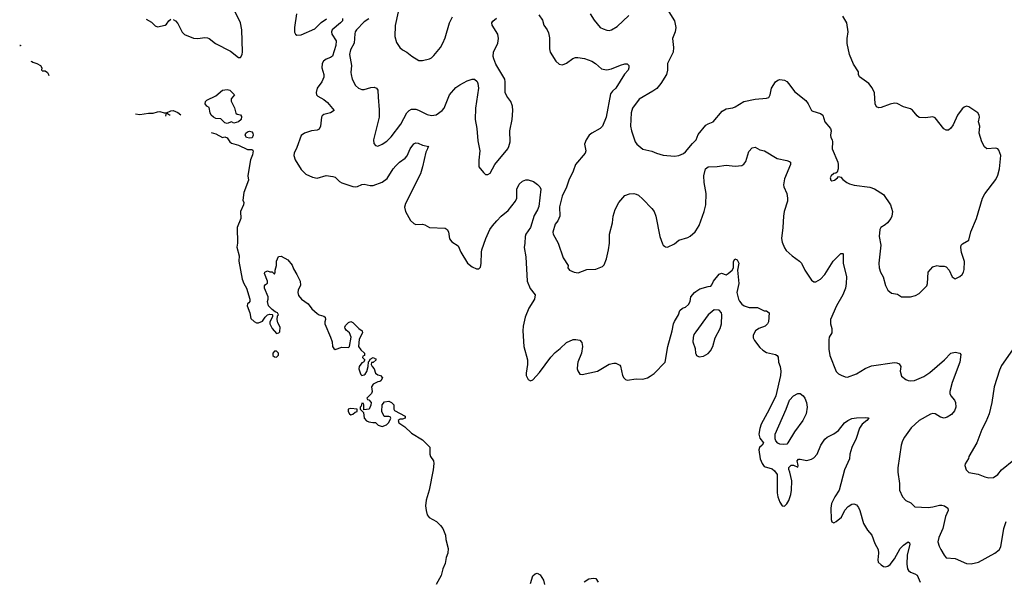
# Model space of a CAD drawing. Header units: inches. Extents: x 2220522 to 2384314, y 721474 to 893490.
# Tile 2 of 256: x 2223984 to 2232746, y 731267 to 736259. Entities that reach past the tile are written whole.
import ezdxf

# ---------------------------------------------------------------- set-up
doc = ezdxf.new("R2010")
doc.units = ezdxf.units.IN
doc.header["$MEASUREMENT"] = 0
doc.layers.add('C2723', color=7, linetype='Continuous')
doc.layers.add('C2733', color=7, linetype='Continuous')

msp = doc.modelspace()

# ---------------------------------------------------------------- linework, layer by layer
at = {"layer": 'C2723', "color": 5}
for points, elevation in [([(2225350, 736261.3), (2225370, 736248.2), (2225390, 736226.4), (2225430, 736146.4), (2225450, 736125.7), (2225530, 736093.6), (2225570, 736092.4), (2225630, 736101.5), (2225656.2, 736096.2), (2225670.1, 736090.1), (2225725.5, 736045.5), (2225859.5, 735979.5), (2225930, 735922.6), (2225950, 735921.6), (2225964.4, 735950), (2225967.6, 735972.4), (2225961.6, 736170), (2225949.9, 736230), (2225901.7, 736330)], 220), ([(2227352.4, 736327.6), (2227326.7, 736206.7), (2227322, 736110), (2227335.9, 736055.9), (2227366, 736010), (2227390, 735991), (2227430, 735971), (2227473.2, 735933.2), (2227534.8, 735894.8), (2227570, 735894.8), (2227630, 735910.8), (2227650, 735920.7), (2227670, 735938.8), (2227729.3, 736010), (2227750, 736051), (2227770, 736098), (2227808.2, 736231.8), (2227834.3, 736285.7)], 260), ([(2229759.6, 736330), (2229811.2, 736250), (2229822.4, 736190), (2229815.9, 736150), (2229794.3, 736090), (2229801.2, 736010), (2229799.6, 735970), (2229750.3, 735870), (2229747.6, 735810), (2229738.9, 735770), (2229689.5, 735690.5), (2229652.8, 735647.2), (2229618.9, 735621.1), (2229495.5, 735550), (2229436.4, 735470), (2229424.9, 735430), (2229419.1, 735310), (2229427.3, 735270), (2229460.7, 735170), (2229474.8, 735150), (2229530, 735106), (2229608.4, 735088.4), (2229650, 735070.6), (2229710, 735053.4), (2229810, 735044), (2229850, 735050.8), (2229890, 735067.3), (2229910, 735082.8), (2229970, 735157.3), (2230000, 735186.2)], 260), ([(2225110, 736262.9), (2225156, 736236), (2225190, 736204.4), (2225210, 736196), (2225279.3, 736210), (2225290, 736218), (2225310, 736248.2), (2225330, 736263.1)], 220), ([(2226855.8, 736270), (2226857.6, 736257.6), (2226857.6, 736250), (2226839.3, 736230), (2226765.9, 736170), (2226758.7, 736150), (2226761.7, 736130), (2226799.4, 736070), (2226798.1, 736030), (2226766.1, 735933.9), (2226750, 735922.9), (2226710, 735908.5), (2226688.9, 735890), (2226675.6, 735870), (2226673.2, 735830), (2226691.1, 735770), (2226691.7, 735748.3), (2226674, 735706), (2226630.3, 735650), (2226621.1, 735610), (2226626.4, 735590), (2226637.2, 735577.2), (2226690, 735547.8), (2226722.9, 735522.9), (2226783.1, 735450), (2226750.4, 735430), (2226690, 735414.9), (2226676.1, 735403.9), (2226668.2, 735390), (2226661.9, 735310), (2226650, 735283.5), (2226630, 735276.5), (2226580.7, 735270), (2226517.3, 735250), (2226490, 735226.6), (2226450, 735120.9), (2226425.3, 735070), (2226422, 735050), (2226434.9, 735010), (2226490, 734926.4), (2226530, 734883.8), (2226590, 734857.4), (2226630, 734848.9), (2226709.8, 734870.2), (2226770, 734863.9), (2226790, 734855.6), (2226830, 734817.8), (2226850, 734805.5), (2226950, 734773.8), (2226970, 734770.3), (2226990, 734772.8), (2227029.1, 734790.9), (2227050, 734795), (2227101.9, 734781.9), (2227130, 734782.6), (2227208.2, 734811.8), (2227254.5, 734845.5), (2227307, 734930), (2227330, 734959), (2227363.5, 734990), (2227414.1, 735025.9), (2227432.8, 735047.2), (2227458.9, 735110), (2227490, 735153.1), (2227510, 735162.6), (2227530, 735158.9), (2227570, 735141.8), (2227624.7, 735130), (2227615.5, 735124.5), (2227614.3, 735110), (2227599.2, 735080.8), (2227569.2, 734950), (2227550, 734887.1), (2227416.5, 734623.5), (2227407, 734590), (2227417.4, 734550), (2227462.6, 734470), (2227490, 734443.9), (2227510, 734434), (2227570, 734439.1), (2227590, 734432.8), (2227630, 734409.4), (2227770, 734401.6), (2227788.8, 734390), (2227799.3, 734370), (2227810, 734308.8), (2227830, 734281.3), (2227886.1, 734246.1), (2227910.2, 734190), (2227969.2, 734090), (2228010, 734059.5), (2228050, 734041.6), (2228070, 734040.7), (2228084.5, 734055.5), (2228091.1, 734088.9), (2228092.4, 734190), (2228097.2, 734210), (2228132.2, 734310), (2228167.7, 734390), (2228190, 734423.7), (2228230, 734468.8), (2228270, 734508.9), (2228330, 734558.7), (2228397.4, 734642.6), (2228408.8, 734671.2), (2228408, 734750), (2228430, 734794.9), (2228458.1, 734821.9), (2228488.1, 734831.9), (2228510, 734832.7), (2228556.9, 734816.9), (2228592.1, 734792.1), (2228613.7, 734770), (2228620.9, 734750), (2228603.2, 734596.8), (2228593.2, 734566.8), (2228563.7, 734516.3), (2228530.1, 734409.9), (2228488.7, 734350), (2228481.9, 734330), (2228480.7, 734270), (2228473.8, 734230), (2228487.9, 734147.9), (2228501, 733930), (2228526.3, 733866.3), (2228570.2, 733810), (2228564.7, 733770), (2228515.8, 733690), (2228481.3, 733610), (2228464.5, 733530), (2228460.7, 733490), (2228469.1, 733350), (2228502.8, 733230), (2228503.6, 733190), (2228490.4, 733110.4), (2228492.4, 733090), (2228510, 733054), (2228530, 733044.9), (2228550, 733052.7), (2228610, 733117.4), (2228710, 733254), (2228750, 733297), (2228794, 733330), (2228850, 733384.4), (2228910, 733410.4), (2228932.8, 733412.8), (2228970, 733406.8), (2228986, 733386), (2228993, 733350), (2228984.4, 733290), (2228950.4, 733210), (2228947, 733190), (2228945.3, 733150), (2228950, 733131.3), (2228970, 733102.8), (2228990, 733098.8), (2229126, 733130), (2229230, 733191), (2229270, 733202), (2229290, 733202), (2229323.6, 733183.6), (2229330, 733174), (2229347.3, 733090), (2229358.8, 733070), (2229375.9, 733055.9), (2229390.6, 733050.6), (2229470, 733061.3), (2229530, 733059.5), (2229570, 733070.3), (2229595.7, 733084.3), (2229629.8, 733110.2), (2229729.4, 733210.6), (2229751, 733350), (2229791.3, 733490), (2229802.6, 733550), (2229810, 733570.6), (2229847, 733630), (2229859.3, 733670), (2229882, 733690), (2229910, 733698.8), (2229936.6, 733723.4), (2229949.2, 733750), (2229955.3, 733790), (2229988.7, 733831.3), (2230000, 733838.4)], 220), ([(2226447.7, 736310), (2226430.2, 736190), (2226430, 736146.8), (2226437.6, 736130), (2226450, 736121.5), (2226490, 736123.5), (2226610, 736176.2), (2226667.5, 736232.5), (2226713.9, 736266.1)], 220), ([(2227090, 736267), (2227050, 736240.7), (2226982.6, 736170), (2226970.3, 736150), (2226966.6, 736133.4), (2226959.7, 736050), (2226928.1, 735990), (2226919.7, 735950), (2226936.1, 735850), (2226930.2, 735790), (2226932.6, 735770), (2226942, 735730), (2226972.9, 735672.9), (2226999.1, 735650), (2227030, 735638.3), (2227050, 735637.8), (2227110, 735655), (2227137, 735657), (2227160.5, 735650), (2227172.2, 735632.2), (2227172.6, 735570), (2227183, 735457), (2227182, 735390), (2227131, 735190), (2227135.3, 735155.3), (2227150, 735138), (2227170, 735132), (2227210, 735151), (2227250, 735178.8), (2227290, 735217.3), (2227377, 735330), (2227429.6, 735430), (2227448.8, 735451.2), (2227470, 735461.7), (2227510, 735461.5), (2227533.9, 735453.9), (2227610, 735414), (2227650, 735406.4), (2227690, 735412.4), (2227742.9, 735450), (2227761.3, 735470), (2227809.8, 735590), (2227866, 735654), (2227899.8, 735680.2), (2227965.8, 735714.2), (2228010, 735728.8), (2228030, 735728.5), (2228054, 735710), (2228061.7, 735690), (2228066.3, 735650), (2228041.3, 735470), (2228036.9, 735370), (2228052, 735290), (2228060.7, 735180.7), (2228077.5, 735090), (2228068.7, 735008.7), (2228068.6, 734948.6), (2228110, 734898), (2228130, 734882), (2228150, 734882), (2228170, 734892), (2228213.2, 734970), (2228326.6, 735110), (2228338, 735130), (2228349.5, 735170), (2228344.7, 735270), (2228367.1, 735370), (2228372.1, 735450), (2228368.2, 735490), (2228355.1, 735530), (2228318, 735578), (2228304.7, 735610), (2228305.3, 735705.3), (2228300.5, 735730), (2228222.3, 735862.3), (2228202.9, 735910), (2228198.4, 735930), (2228201.6, 735970), (2228238, 736050), (2228246.3, 736090), (2228238.7, 736130), (2228189.3, 736210), (2228185.2, 736230), (2228195.1, 736244.9), (2228227.5, 736272.5)], 240), ([(2228603.4, 736303.4), (2228635.5, 736255.5), (2228647.3, 736210), (2228677.3, 736170), (2228690, 736142), (2228698.5, 736098.5), (2228698.8, 735998.8), (2228704.9, 735970), (2228756.3, 735890), (2228784.1, 735864.1), (2228810, 735856.3), (2228830, 735863), (2228850, 735872.4), (2228906, 735914), (2228930, 735922.3), (2228950, 735923.2), (2229010, 735914), (2229074.4, 735890), (2229107.2, 735870), (2229162.2, 735822.2), (2229190, 735814), (2229210, 735812.9), (2229250, 735820.3), (2229330, 735854.7), (2229370, 735865.3), (2229390, 735867.3), (2229404.9, 735850), (2229406, 735830), (2229398, 735810), (2229367.1, 735772.9), (2229288.5, 735650), (2229258.2, 735621.8), (2229242.4, 735597.6), (2229204.5, 735390), (2229170, 735311.3), (2229150, 735288.8), (2229076.4, 735250), (2229050.3, 735230), (2229024.4, 735190), (2229010.4, 735150), (2229021.3, 735090), (2229017, 735070), (2228930.4, 734970), (2228908.9, 734911.1), (2228870, 734829), (2228850, 734769.2), (2228810, 734688.7), (2228787.8, 734592.2), (2228792, 734510), (2228771.5, 734468.4), (2228750, 734439.3), (2228728.2, 734368.2), (2228730.7, 734350), (2228777.3, 734270), (2228819.8, 734139.8), (2228864.7, 734070), (2228861, 734050), (2228876, 734030), (2228918, 734010), (2228954.5, 734005.5), (2229030, 734034), (2229110, 734037.3), (2229170, 734062.8), (2229184.1, 734075.9), (2229205.6, 734130), (2229224.2, 734210), (2229232, 734270), (2229233.2, 734350), (2229259.3, 734450), (2229266.6, 734510), (2229282, 734570), (2229315.1, 734630), (2229370, 734692.4), (2229410, 734708), (2229450, 734710.3), (2229470, 734705.5), (2229490, 734695.5), (2229530, 734662), (2229610, 734578), (2229630.3, 734550), (2229645.3, 734510), (2229681.6, 734330), (2229704.1, 734264.1), (2229710.6, 734250.6), (2229721.4, 734241.4), (2229730, 734236), (2229750, 734234.8), (2229810, 734264.4), (2229850, 734296.4), (2229930, 734320.5), (2229950, 734332.7), (2229994, 734370), (2230000, 734379.6)], 240), ([(2229059.3, 736310), (2229095.1, 736255.1), (2229150, 736190.8), (2229176.1, 736176.1), (2229210, 736165.5), (2229230, 736163.8), (2229250, 736168.2), (2229301.3, 736198.7), (2229404.2, 736295.8)], 260), ([(2223983.8, 736031.8), (2223990, 736031.3), (2223990, 736026)], 180), ([(2223990, 736026), (2223984.6, 736027.1)], 180), ([(2224088.5, 735887.9), (2224088.9, 735891.1), (2224101.6, 735881.6), (2224137.3, 735870), (2224168, 735850), (2224180.5, 735830), (2224178, 735810), (2224180.8, 735805.7)], 180), ([(2224184.9, 735802.8), (2224210, 735803), (2224230, 735787.3), (2224240.4, 735770), (2224241.9, 735762.3)], 180), ([(2225015.7, 735421.3), (2225054.2, 735414.2), (2225130, 735426.3), (2225171.9, 735428.1), (2225210, 735439.6), (2225230, 735440.9), (2225270, 735430.4), (2225289.6, 735430.4), (2225330, 735447.7), (2225350, 735450.3), (2225390, 735434), (2225417, 735410.9)], 180), ([(2225322.7, 735409), (2225318, 735410), (2225290, 735428), (2225284, 735416), (2225282.5, 735401.4)], 180), ([(2225688.9, 735255.1), (2225730, 735243.8), (2225790, 735210.8), (2225810, 735214.8), (2225830, 735207.3), (2225854, 735170), (2225870, 735158.3), (2225930, 735142), (2226010, 735104.2), (2226050, 735104.4), (2226058.7, 735098.7), (2226062, 735090), (2226054.5, 735054.5), (2226037.7, 735010), (2226017.4, 734890), (2226015.3, 734870), (2226020.3, 734830), (2225978.7, 734721.3), (2225970.6, 734650.6), (2225978.8, 734630), (2225976.3, 734610), (2225948.8, 734550), (2225953.1, 734490), (2225917.8, 734410), (2225922, 734270), (2225914.8, 734234.8), (2225935.6, 734155.6), (2225934.4, 734110), (2225962.3, 733950), (2225978.7, 733910), (2226002.6, 733870), (2226032.4, 733770), (2226030.5, 733749.5), (2226023, 733737), (2226010.8, 733729.2), (2226008.7, 733710), (2226030.8, 733650), (2226039.6, 733599.6), (2226070.6, 733570.6), (2226090, 733561), (2226110, 733558.8), (2226145.2, 733574.8), (2226168.7, 733610), (2226189.4, 733630.6), (2226210, 733638), (2226230, 733634), (2226234, 733630), (2226232.7, 733612.7), (2226211.3, 733570), (2226211.3, 733550), (2226231.3, 733510), (2226270, 733464.7), (2226290, 733472), (2226299, 733481), (2226300.4, 733520.4), (2226281.2, 733561.2), (2226275.3, 733590), (2226278, 733622), (2226286, 733630), (2226278, 733650), (2226258, 733658), (2226230, 733678), (2226199, 733710), (2226189, 733750), (2226195.3, 733770), (2226195.3, 733790), (2226162, 733870), (2226162, 733890), (2226170, 733902), (2226188, 733912), (2226188.7, 733930), (2226162, 733998), (2226166, 734010), (2226190, 734022), (2226210, 734014), (2226230, 734014), (2226250, 733994), (2226258, 734010), (2226258, 734030), (2226268, 734070), (2226268, 734110), (2226288.4, 734151.6), (2226310, 734152), (2226370, 734122), (2226410, 734072), (2226419.8, 734039.8), (2226450.5, 733990.5), (2226478.8, 733930), (2226483.6, 733896.4), (2226460.7, 733850), (2226459.1, 733830), (2226464.7, 733804.7), (2226490.7, 733770), (2226550, 733727.7), (2226584.4, 733684.4), (2226630, 733644), (2226650, 733630.7), (2226690, 733618), (2226702, 733610), (2226704.7, 733590), (2226698.8, 733570), (2226700.7, 733550), (2226750, 733431.3), (2226763.8, 733390), (2226768.2, 733348.2), (2226778, 733330), (2226790, 733321), (2226850, 733342.8), (2226910, 733341), (2226919, 733350), (2226933.6, 733433.6), (2226919, 733470), (2226890, 733495.3), (2226879, 733510), (2226878, 733522), (2226883.1, 733536.9), (2226910, 733562), (2226930, 733571.3), (2226950, 733562), (2227002, 733510), (2227031.3, 733490), (2227036, 733470), (2227005.5, 733414.5), (2226998.8, 733350), (2227019.8, 733319.8), (2227052, 733290), (2227051.6, 733268.4), (2227038, 733262), (2227034, 733250), (2227054, 733230), (2227042, 733210), (2227030, 733204), (2227003.8, 733170), (2227002.4, 733150), (2227013.4, 733113.4), (2227019.6, 733099.6), (2227030, 733091.3), (2227050, 733096), (2227057, 733103), (2227072, 733128), (2227085.2, 733170), (2227088, 733212), (2227098, 733222), (2227103.1, 733236.9), (2227130, 733250.6), (2227150, 733238), (2227154.8, 733230), (2227130, 733208), (2227114, 733206), (2227112, 733190), (2227121, 733170), (2227138.8, 733150), (2227151, 733111), (2227170, 733098), (2227194, 733090), (2227214, 733070), (2227196.9, 733043.1), (2227190, 733038), (2227170, 733035.3), (2227130, 733014), (2227116, 732990), (2227121, 732950), (2227116, 732930), (2227074, 732890), (2227078, 732878), (2227090, 732874), (2227110.8, 732850), (2227110, 732826), (2227094, 732790), (2227046, 732786), (2227046, 732830), (2227042, 732842), (2227030, 732846), (2227022, 732818), (2227014, 732810), (2227014, 732790), (2227042, 732762), (2227050.8, 732710), (2227070, 732687.3), (2227090, 732678.8), (2227128, 732672), (2227150, 732674), (2227174, 732650), (2227210, 732638), (2227248.4, 732651.6), (2227270, 732674), (2227286, 732710), (2227282, 732722), (2227270, 732726), (2227227.3, 732727.3), (2227208, 732770), (2227209.2, 732830), (2227230, 732858), (2227270, 732861), (2227292, 732850), (2227314, 732830), (2227314, 732790), (2227318, 732778), (2227414, 732730), (2227414, 732710), (2227390, 732702), (2227370, 732702), (2227352, 732690), (2227358, 732670), (2227412.7, 732632.7), (2227470, 732577.1), (2227570, 732518.4), (2227633.8, 732453.8), (2227633.2, 732390), (2227640.2, 732370), (2227665.2, 732330), (2227668.6, 732308.6), (2227662.4, 732250), (2227628.5, 732071.5), (2227600, 731980), (2227595.2, 731930), (2227599.7, 731890), (2227610.9, 731850.9), (2227627.9, 731827.9), (2227692.7, 731790), (2227730, 731754.9), (2227748.2, 731730), (2227772.7, 731670), (2227776.3, 731630), (2227797, 731550), (2227794, 731510), (2227779.1, 731470), (2227770, 731418), (2227750.3, 731369.7), (2227733.7, 731310), (2227690.4, 731230)], 180), ([(2230000, 733479.7), (2229983.4, 733456.6), (2229977, 733430), (2229975.3, 733390), (2229994.9, 733330), (2229998.9, 733290), (2230000, 733287.1)], 220), ([(2228530, 731238), (2228551.8, 731308.2), (2228570, 731324), (2228590, 731331), (2228615.5, 731315.5), (2228646, 731270), (2228654.4, 731230)], 180), ([(2229006.3, 731253.7), (2229050, 731280.7), (2229090, 731286.8), (2229110, 731284.7), (2229130.4, 731250.4)], 180)]:
    msp.add_lwpolyline(points, dxfattribs=dict(at, elevation=elevation))
at = {"layer": 'C2723', "color": 5, "elevation": 180}
for points in [[(2225890, 735339), (2225870, 735348.7), (2225830, 735335.3), (2225810, 735342), (2225775.1, 735375.1), (2225730, 735379.5), (2225709.7, 735389.7), (2225689, 735410), (2225679, 735430), (2225670, 735478), (2225650, 735488.7), (2225635.3, 735510), (2225638, 735530), (2225650, 735542), (2225730, 735581), (2225790, 735632), (2225830, 735638), (2225854, 735630), (2225894, 735590), (2225866, 735554), (2225865.4, 735534.6), (2225894, 735474), (2225907.1, 735427.1), (2225918, 735418), (2225950, 735412), (2225957.3, 735397.3), (2225954, 735370), (2225930, 735349.6)], [(2226030, 735202.6), (2226002.9, 735210), (2225989.7, 735230), (2225995.1, 735250), (2226010, 735261.6), (2226030, 735266), (2226050, 735260.7), (2226059.1, 735250), (2226060.5, 735230), (2226053, 735207), (2226050, 735206.6)], [(2226270, 733308), (2226250, 733308), (2226238, 733290), (2226238, 733270), (2226250, 733258), (2226270, 733254), (2226287.3, 733272.7), (2226288, 733290)], [(2226930, 732796), (2226907.7, 732792.3), (2226908, 732770), (2226918.8, 732750), (2226930, 732740.7), (2226950, 732746.8), (2226970, 732764.7), (2226986, 732770), (2226986, 732790)]]:
    msp.add_lwpolyline(points, close=True, dxfattribs=at)
at = {"layer": 'C2733', "color": 5}
for points, elevation in [([(2230000, 735186.2), (2230004, 735190), (2230022.8, 735237.2), (2230090, 735320.7), (2230110, 735333), (2230156, 735350), (2230234.5, 735445.5), (2230270, 735465.7), (2230330, 735474.9), (2230350, 735482.6), (2230428.7, 735531.3), (2230530, 735552.2), (2230630, 735559.3), (2230650, 735566), (2230661.3, 735590), (2230674.7, 735650), (2230710, 735704.9), (2230730, 735720.5), (2230750, 735725.5), (2230790, 735719.1), (2230810, 735707.7), (2230828.8, 735688.8), (2230879.9, 735619.9), (2230978.5, 735538.5), (2231001.6, 735510), (2231030, 735451), (2231043, 735443), (2231110, 735424), (2231130.3, 735410.3), (2231150.4, 735350), (2231199.1, 735290), (2231204.9, 735270), (2231198.8, 735230), (2231202.8, 735210), (2231214.8, 735190), (2231217.3, 735170), (2231214, 735110), (2231264.9, 734990), (2231268, 734970), (2231267.3, 734930), (2231258, 734902), (2231247.1, 734892.9), (2231230, 734889.2), (2231205.5, 734870), (2231196.3, 734850), (2231202.8, 734830), (2231210, 734824.9), (2231235.3, 734830), (2231262, 734850), (2231270, 734862), (2231290, 734858), (2231310, 734836), (2231344.7, 734810), (2231370, 734797.3), (2231410, 734784.9), (2231550, 734768.4), (2231590, 734754.4), (2231670, 734703), (2231734, 734610), (2231750.7, 734550), (2231744.9, 734510), (2231736.3, 734490), (2231707.7, 734450), (2231687.3, 734432.7), (2231647.3, 734410), (2231637.1, 734390), (2231632.7, 734330), (2231646, 734250), (2231630.4, 734090), (2231633, 734050), (2231645.5, 734010), (2231667.7, 733970), (2231690, 733892), (2231711, 733850), (2231743.5, 733823.5), (2231796, 733816), (2231830, 733792), (2231910, 733790.8), (2231955.5, 733804.5), (2231990, 733821), (2232056, 733890), (2232062.7, 733910), (2232070, 734012), (2232110, 734058), (2232150, 734071.3), (2232170, 734064.7), (2232210, 734064.7), (2232230, 734058), (2232256, 734030), (2232282, 733970), (2232310, 733952), (2232350, 733971.3), (2232370, 733991.3), (2232384, 734010), (2232390, 734034), (2232392.7, 734107.3), (2232366.6, 734186.6), (2232360.7, 734230), (2232363.7, 734250), (2232375.3, 734264.7), (2232430, 734296), (2232447, 734370), (2232499.7, 734490), (2232552.8, 734670), (2232572.9, 734707.1), (2232670, 734834.9), (2232690, 734875.5), (2232703.5, 734930), (2232714.5, 735050), (2232698, 735098), (2232690, 735108.7), (2232670, 735114), (2232590, 735108.7), (2232570, 735128), (2232546, 735170), (2232522.7, 735250), (2232529.5, 735310), (2232516.2, 735350), (2232525.2, 735390), (2232522.7, 735410), (2232510, 735429), (2232430, 735484), (2232410, 735489), (2232390, 735481.2), (2232370, 735464), (2232330, 735409), (2232290, 735324), (2232270, 735294), (2232250, 735275.3), (2232230, 735275.3), (2232206.8, 735286.8), (2232130, 735384), (2232110, 735393.2), (2232045.6, 735385.6), (2231990, 735389.2), (2231970, 735404), (2231930, 735453.2), (2231910, 735465.2), (2231850, 735483.7), (2231793.1, 735513.1), (2231770, 735515.6), (2231731.9, 735508.1), (2231650, 735476), (2231630, 735473.2), (2231610, 735484), (2231598, 735510), (2231590, 735608), (2231570, 735653.2), (2231539.3, 735690), (2231457.2, 735750), (2231449.3, 735770), (2231450, 735795.3), (2231403, 735863), (2231369.6, 735950), (2231348, 736048), (2231348, 736090), (2231357.4, 736150), (2231345.6, 736230), (2231309.6, 736290)], 260), ([(2230000, 734379.6), (2230030, 734427.7), (2230075.8, 734550), (2230089.7, 734609.7), (2230094, 734710), (2230076.4, 734810), (2230073.3, 734870), (2230088.5, 734930), (2230109.5, 734950), (2230190, 734952.9), (2230270, 734962.8), (2230350, 734955.8), (2230410, 734962), (2230428.3, 734971.7), (2230444.6, 734995.4), (2230473.8, 735086.2), (2230503.2, 735116.8), (2230530, 735124.7), (2230570, 735101), (2230612, 735090), (2230724.2, 735024.2), (2230810, 735006.4), (2230835.8, 734995.8), (2230842.8, 734990), (2230844.9, 734970), (2230790, 734841.2), (2230780.3, 734790), (2230783.1, 734770), (2230810.2, 734710), (2230818.2, 734670), (2230815.9, 734644.1), (2230788, 734550), (2230780.8, 734510), (2230776.1, 734410), (2230764.6, 734310), (2230770, 734278), (2230790, 734226.8), (2230804.9, 734204.9), (2230857.7, 734157.7), (2230924.9, 734110), (2230942, 734090), (2230970.7, 734030), (2231030, 733941), (2231050, 733924.9), (2231070, 733924.9), (2231110, 733948), (2231149.7, 733990.3), (2231223.6, 734110), (2231290, 734176.3), (2231310, 734178), (2231313.4, 734173.4), (2231311.6, 734090), (2231340.6, 733970), (2231340.2, 733910), (2231331.5, 733868.5), (2231310.2, 733810), (2231254, 733710), (2231200.4, 733590), (2231199.1, 733550), (2231212.2, 733510), (2231210.4, 733470.4), (2231189, 733431), (2231183.7, 733410), (2231184.7, 733324.7), (2231194.4, 733270), (2231250, 733126.8), (2231270, 733107.3), (2231293.2, 733093.2), (2231330, 733078.8), (2231350, 733077.3), (2231430, 733107.3), (2231508, 733152), (2231564.4, 733175.6), (2231770, 733208), (2231790, 733204.9), (2231810, 733194), (2231824, 733170), (2231820.7, 733130), (2231830, 733084.7), (2231870, 733054.8), (2231890, 733047.3), (2231910, 733044), (2231947.9, 733047.9), (2232030, 733083.1), (2232082.8, 733117.2), (2232212.7, 733230), (2232270, 733290.6), (2232310, 733298.8), (2232350.8, 733290.8), (2232358, 733278), (2232350.4, 733210), (2232280.8, 733030), (2232260.4, 732950), (2232261.6, 732930), (2232270.4, 732910), (2232303, 732870), (2232312.4, 732850), (2232314.4, 732810), (2232304.2, 732775.8), (2232275.5, 732744.5), (2232238.7, 732721.3), (2232210, 732711.6), (2232179.7, 732719.7), (2232130, 732749.5), (2232110, 732751.3), (2232090, 732746.6), (2231990, 732689.6), (2231916.3, 732623.7), (2231858.6, 732541.4), (2231841.6, 732510), (2231828, 732470), (2231799.3, 732270), (2231799.3, 732230), (2231812.7, 732130), (2231814.9, 732070), (2231841.6, 732010), (2231870, 731977.3), (2231915.8, 731955.8), (2231950, 731922), (2232070, 731917), (2232110, 731920.3), (2232170, 731935.3), (2232190, 731936), (2232214.8, 731930), (2232243, 731910), (2232246.4, 731890), (2232223.1, 731836.9), (2232199.5, 731730), (2232163.1, 731650), (2232155.8, 731610), (2232166.7, 731570), (2232180.5, 731540.5), (2232210, 731490.7), (2232230, 731468.4), (2232310, 731460.4), (2232410, 731417.1), (2232450, 731414.4), (2232517.2, 731430), (2232661.2, 731510), (2232700.1, 731539.9), (2232715.6, 731564.4), (2232742.6, 731730), (2232761.7, 731790)], 240), ([(2230000, 733838.4), (2230038, 733862), (2230110, 733884.7), (2230133.6, 733886.4), (2230143.1, 733896.9), (2230159, 733930), (2230210, 733992), (2230230, 734002), (2230270, 733986), (2230290, 733998.8), (2230324, 734030), (2230335.3, 734050), (2230337.2, 734102.8), (2230349, 734130), (2230370, 734121), (2230383, 734090), (2230370.5, 734030), (2230383, 733910), (2230367.2, 733830), (2230382, 733770), (2230390, 733754), (2230410, 733724.9), (2230430, 733710.7), (2230476.3, 733696.3), (2230550, 733695.5), (2230610, 733668), (2230630, 733667.7), (2230652.4, 733650), (2230647.6, 733570), (2230639.6, 733550), (2230618.4, 733530), (2230562, 733510), (2230532.4, 733490), (2230510.3, 733450), (2230510, 733426.8), (2230522.6, 733402.6), (2230570, 733338.8), (2230596.1, 733316.1), (2230630, 733297.1), (2230710, 733278), (2230726, 733270), (2230733, 733253), (2230735.5, 733210), (2230750.8, 733170), (2230758.8, 733130), (2230755.5, 733090), (2230711.6, 732910), (2230652.4, 732787.6), (2230582.6, 732657.4), (2230570, 732619), (2230562.8, 732570), (2230570, 732534), (2230602.8, 732490), (2230591.3, 732470), (2230568.9, 732451.1), (2230563.1, 732430), (2230572.7, 732350), (2230590, 732306.8), (2230610, 732282), (2230681, 732261), (2230702, 732242), (2230724.7, 732210), (2230725.8, 732045.8), (2230730.8, 732010), (2230750, 731962), (2230770, 731932), (2230790, 731927.3), (2230810, 731947.3), (2230830, 731978.8), (2230845.6, 732030), (2230851.5, 732071.5), (2230854, 732154), (2230838, 732230), (2230827.3, 732252.7), (2230827.3, 732272.7), (2230850, 732292), (2230871.6, 732291.6), (2230910, 732274), (2230913.2, 732290), (2230902, 732330), (2230914.6, 732345.4), (2230930, 732346.8), (2230990, 732334.9), (2231030, 732346.3), (2231050, 732358), (2231080.5, 732390), (2231113.7, 732470), (2231150, 732525.3), (2231170, 732541.1), (2231230, 732572.2), (2231270, 732602.4), (2231325.1, 732670), (2231353.2, 732690), (2231390, 732708), (2231430, 732715.5), (2231510, 732718), (2231534.6, 732714.6), (2231541, 732710), (2231524, 732690), (2231481.8, 732658.2), (2231457.5, 732622.5), (2231427.2, 732530), (2231388, 732450), (2231370.3, 732390), (2231367.2, 732350), (2231323.6, 732250), (2231278, 732070), (2231237.8, 732010), (2231208.9, 731950), (2231202.6, 731910), (2231204.9, 731810), (2231210, 731787.3), (2231230, 731780.5), (2231249, 731790), (2231296.3, 731830), (2231327.8, 731892.2), (2231355.9, 731924.1), (2231390, 731944.6), (2231408.5, 731948.5), (2231430, 731939.5), (2231450, 731914.4), (2231461.3, 731890), (2231494.3, 731774.3), (2231530, 731714.8), (2231568.6, 731668.6), (2231594.2, 731594.2), (2231622.4, 731542.4), (2231626.5, 731510), (2231619.6, 731450), (2231624.9, 731430), (2231650, 731404), (2231670, 731390.7), (2231690, 731387.7), (2231710, 731393), (2231730, 731408.4), (2231770, 731458.3), (2231818.2, 731550), (2231850, 731581.1), (2231891.3, 731610), (2231902, 731602), (2231904.2, 731590), (2231880.4, 731490), (2231878.2, 731410), (2231885.8, 731370), (2231894.4, 731354.4), (2231910, 731340.3), (2231950, 731325.5), (2231971.8, 731311.8), (2231997, 731250)], 220), ([(2230000, 733287.1), (2230006.7, 733270), (2230030, 733257.4), (2230070, 733262.6), (2230110, 733287.1), (2230131.9, 733310), (2230151.9, 733350), (2230172.6, 733427.4), (2230218.8, 733510), (2230228.7, 733550), (2230231.9, 733631.9), (2230229.4, 733650), (2230210, 733673.2), (2230163.5, 733676.5), (2230110, 733632.3), (2230000, 733479.7)], 220), ([(2232819.9, 733320.1), (2232721.4, 733178.6), (2232702.7, 733137.3), (2232656.1, 732990), (2232634.4, 732850), (2232611, 732749), (2232582.2, 732677.8), (2232546.7, 732610), (2232503.1, 732490), (2232430.8, 732370), (2232427.1, 732352.9), (2232396.9, 732303.1), (2232396, 732290), (2232406.8, 732250), (2232430, 732226.8), (2232513.2, 732213.2), (2232572.7, 732187.3), (2232610, 732180.7), (2232650, 732184), (2232689.5, 732210.5), (2232721.2, 732250), (2232830, 732340.5)], 260)]:
    msp.add_lwpolyline(points, dxfattribs=dict(at, elevation=elevation))
at = {"layer": 'C2733', "color": 5, "elevation": 220}
msp.add_lwpolyline([(2230784, 732476), (2230750, 732479.5), (2230729.6, 732489.6), (2230712.3, 732510), (2230706.5, 732526.5), (2230707.3, 732570), (2230805.1, 732790), (2230834.5, 732870), (2230870, 732910.5), (2230910, 732930.4), (2230930, 732930.5), (2230957.3, 732910), (2230970.5, 732890), (2230985.5, 732850), (2230992.2, 732810), (2230983.8, 732750), (2230952.4, 732690), (2230880.5, 732590), (2230821, 732490), (2230810, 732479)], close=True, dxfattribs=at)

doc.saveas('drawing.dxf')
